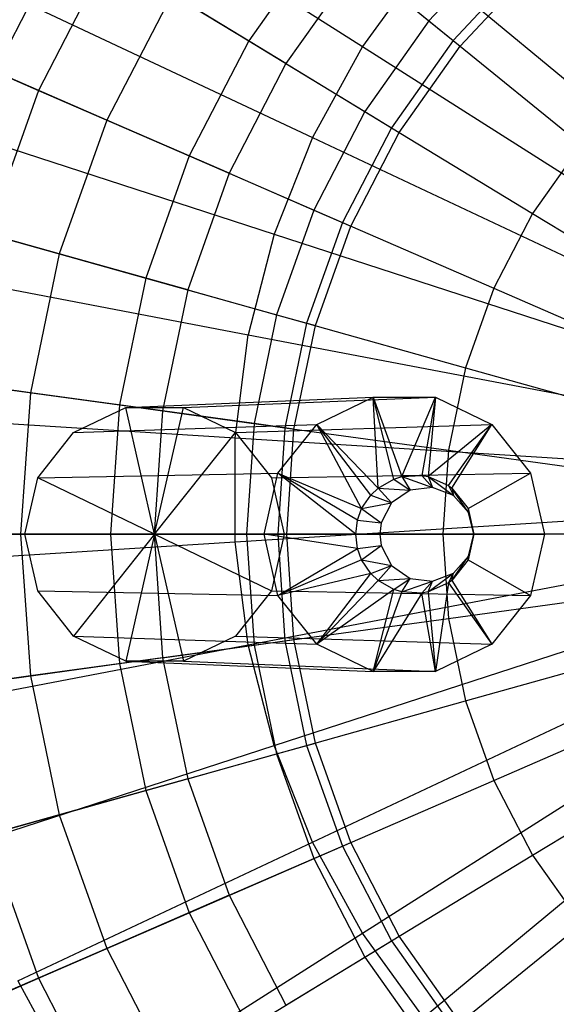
# Model space of a CAD drawing. Extents: x -12.2 to 12.8, y 0.1 to 12.5.
# Tile 51 of 66: x 4.3 to 4.8, y 5 to 6. Entities that reach past the tile are written whole.
import ezdxf

# ---------------------------------------------------------------- set-up
doc = ezdxf.new("R2010")
doc.units = 0
doc.header["$LTSCALE"] = 2.54
doc.layers.get('0').update_dxf_attribs({"color": 13, "linetype": 'CONTINUOUS'})

# ---------------------------------------------------------------- blocks, each defined once
blk = doc.blocks.new('GRUPUJ_1')
at = {"color": 0}
for p, q in [((16.5508, 6.0841, 17.8762), (16.833, 5.905, 17.9793)), ((16.5508, 6.0841, 17.8762), (16.833, 5.905, 17.9793)), ((16.5306, 6.0237, 7.9193), (16.4557, 5.8792, 7.9193)), ((16.5306, 6.0237, 7.9193), (16.4557, 5.8792, 7.9193)), ((16.793, 6.0194, 13.5337), (16.7163, 5.9107, 13.5337)), ((16.793, 6.0194, 13.5337), (16.7163, 5.9107, 13.5337)), ((16.793, 6.0194, 13.5337), (16.9261, 5.9111, 13.8436)), ((16.793, 6.0194, 13.5337), (16.9261, 5.9111, 13.8436)), ((16.9791, 6.0146, 7.4996), (16.9013, 5.9313, 7.4996)), ((16.9791, 6.0146, 7.4996), (16.9013, 5.9313, 7.4996)), ((16.5722, 5.9983, 13.18), (16.5004, 5.8598, 13.18)), ((16.5722, 5.9983, 13.18), (16.5004, 5.8598, 13.18)), ((16.5722, 5.9983, 13.18), (16.7163, 5.9107, 13.5337)), ((16.5722, 5.9983, 13.18), (16.7163, 5.9107, 13.5337)), ((16.8277, 5.9911, 7.6182), (16.7545, 5.8875, 7.6182)), ((16.8277, 5.9911, 7.6182), (16.7545, 5.8875, 7.6182)), ((16.8277, 5.9911, 7.6182), (16.9013, 5.9313, 7.4996)), ((16.8277, 5.9911, 7.6182), (16.9013, 5.9313, 7.4996)), ((16.8957, 5.9913, 17.9793), (16.833, 5.905, 17.9793)), ((16.8957, 5.9913, 17.9793), (16.833, 5.905, 17.9793)), ((16.8957, 5.9913, 17.9793), (17.1595, 5.7731, 18.0533)), ((16.8957, 5.9913, 17.9793), (17.1595, 5.7731, 18.0533)), ((17.0009, 5.9912, 13.8436), (16.9261, 5.9111, 13.8436)), ((17.0009, 5.9912, 13.8436), (16.9261, 5.9111, 13.8436)), ((16.9333, 5.9053, 7.5277), (17.0073, 5.9844, 7.5277)), ((16.4792, 5.9539, 17.8762), (16.7816, 5.8116, 17.9793)), ((16.4792, 5.9539, 17.8762), (16.7816, 5.8116, 17.9793)), ((16.6375, 5.9586, 7.7682), (16.5705, 5.8294, 7.7682)), ((16.6375, 5.9586, 7.7682), (16.5705, 5.8294, 7.7682)), ((16.7545, 5.8875, 7.6182), (16.6375, 5.9586, 7.7682)), ((16.7545, 5.8875, 7.6182), (16.6375, 5.9586, 7.7682)), ((16.9013, 5.9313, 7.4996), (16.8355, 5.8382, 7.4996)), ((16.9013, 5.9313, 7.4996), (16.8355, 5.8382, 7.4996)), ((16.9013, 5.9313, 7.4996), (16.9333, 5.9053, 7.5277)), ((16.9013, 5.9313, 7.4996), (16.9333, 5.9053, 7.5277)), ((16.3581, 5.9216, 12.8013), (16.5004, 5.8598, 13.18)), ((16.3581, 5.9216, 12.8013), (16.5004, 5.8598, 13.18)), ((16.7163, 5.9107, 13.5337), (16.6551, 5.7926, 13.5337)), ((16.7163, 5.9107, 13.5337), (16.6551, 5.7926, 13.5337)), ((16.7163, 5.9107, 13.5337), (16.8629, 5.8216, 13.8436)), ((16.7163, 5.9107, 13.5337), (16.8629, 5.8216, 13.8436)), ((16.9261, 5.9111, 13.8436), (16.8629, 5.8216, 13.8436)), ((16.9261, 5.9111, 13.8436), (16.8629, 5.8216, 13.8436)), ((16.9261, 5.9111, 13.8436), (17.0575, 5.8042, 14.1049)), ((16.9261, 5.9111, 13.8436), (17.0575, 5.8042, 14.1049)), ((16.833, 5.905, 17.9793), (16.7816, 5.8116, 17.9793)), ((16.833, 5.905, 17.9793), (16.7816, 5.8116, 17.9793)), ((16.833, 5.905, 17.9793), (17.122, 5.7216, 18.0533)), ((16.833, 5.905, 17.9793), (17.122, 5.7216, 18.0533)), ((16.8708, 5.8168, 7.5277), (16.9333, 5.9053, 7.5277)), ((16.7545, 5.8875, 7.6182), (16.6962, 5.7748, 7.6182)), ((16.7545, 5.8875, 7.6182), (16.6962, 5.7748, 7.6182)), ((16.7545, 5.8875, 7.6182), (16.8355, 5.8382, 7.4996)), ((16.7545, 5.8875, 7.6182), (16.8355, 5.8382, 7.4996)), ((16.5705, 5.8294, 7.7682), (16.4557, 5.8792, 7.9193)), ((16.5705, 5.8294, 7.7682), (16.4557, 5.8792, 7.9193)), ((16.5004, 5.8598, 13.18), (16.4482, 5.7128, 13.18)), ((16.5004, 5.8598, 13.18), (16.4482, 5.7128, 13.18)), ((16.5004, 5.8598, 13.18), (16.6551, 5.7926, 13.5337)), ((16.5004, 5.8598, 13.18), (16.6551, 5.7926, 13.5337)), ((16.8355, 5.8382, 7.4996), (16.7831, 5.737, 7.4996)), ((16.8355, 5.8382, 7.4996), (16.7831, 5.737, 7.4996)), ((16.8355, 5.8382, 7.4996), (16.8708, 5.8168, 7.5277)), ((16.8355, 5.8382, 7.4996), (16.8708, 5.8168, 7.5277)), ((16.5705, 5.8294, 7.7682), (16.5218, 5.6922, 7.7682)), ((16.5705, 5.8294, 7.7682), (16.5218, 5.6922, 7.7682)), ((16.6962, 5.7748, 7.6182), (16.5705, 5.8294, 7.7682)), ((16.6962, 5.7748, 7.6182), (16.5705, 5.8294, 7.7682)), ((16.8629, 5.8216, 13.8436), (16.8124, 5.7243, 13.8436)), ((16.8629, 5.8216, 13.8436), (16.8124, 5.7243, 13.8436)), ((16.8629, 5.8216, 13.8436), (17.0076, 5.7336, 14.1049)), ((16.8629, 5.8216, 13.8436), (17.0076, 5.7336, 14.1049)), ((16.4245, 5.8157, 17.8762), (16.7423, 5.7124, 17.9793)), ((16.4245, 5.8157, 17.8762), (16.7423, 5.7124, 17.9793)), ((16.7816, 5.8116, 17.9793), (16.7423, 5.7124, 17.9793)), ((16.7816, 5.8116, 17.9793), (16.7423, 5.7124, 17.9793)), ((16.7816, 5.8116, 17.9793), (17.0914, 5.6658, 18.0533)), ((16.7816, 5.8116, 17.9793), (17.0914, 5.6658, 18.0533)), ((16.821, 5.7206, 7.5277), (16.8708, 5.8168, 7.5277)), ((17.0575, 5.8042, 14.1049), (17.0076, 5.7336, 14.1049)), ((17.0575, 5.8042, 14.1049), (17.0076, 5.7336, 14.1049)), ((16.6551, 5.7926, 13.5337), (16.6106, 5.6673, 13.5337)), ((16.6551, 5.7926, 13.5337), (16.6106, 5.6673, 13.5337)), ((16.6551, 5.7926, 13.5337), (16.8124, 5.7243, 13.8436)), ((16.6551, 5.7926, 13.5337), (16.8124, 5.7243, 13.8436)), ((16.6962, 5.7748, 7.6182), (16.6537, 5.6552, 7.6182)), ((16.6962, 5.7748, 7.6182), (16.6537, 5.6552, 7.6182)), ((16.6962, 5.7748, 7.6182), (16.7831, 5.737, 7.4996)), ((16.6962, 5.7748, 7.6182), (16.7831, 5.737, 7.4996)), ((16.7831, 5.737, 7.4996), (16.7449, 5.6296, 7.4996)), ((16.7831, 5.737, 7.4996), (16.7449, 5.6296, 7.4996)), ((16.7831, 5.737, 7.4996), (16.821, 5.7206, 7.5277)), ((16.7831, 5.737, 7.4996), (16.821, 5.7206, 7.5277)), ((17.0076, 5.7336, 14.1049), (16.9678, 5.6568, 14.1049)), ((17.0076, 5.7336, 14.1049), (16.9678, 5.6568, 14.1049)), ((17.0076, 5.7336, 14.1049), (17.1406, 5.6527, 14.3053)), ((17.0076, 5.7336, 14.1049), (17.1406, 5.6527, 14.3053)), ((16.5218, 5.6922, 7.7682), (16.4013, 5.7259, 7.9193)), ((16.5218, 5.6922, 7.7682), (16.4013, 5.7259, 7.9193)), ((16.8124, 5.7243, 13.8436), (16.7757, 5.621, 13.8436)), ((16.8124, 5.7243, 13.8436), (16.7757, 5.621, 13.8436)), ((16.7847, 5.6185, 7.5277), (16.821, 5.7206, 7.5277)), ((16.8124, 5.7243, 13.8436), (16.9678, 5.6568, 14.1049)), ((16.8124, 5.7243, 13.8436), (16.9678, 5.6568, 14.1049)), ((16.4482, 5.7128, 13.18), (16.6106, 5.6673, 13.5337)), ((16.4482, 5.7128, 13.18), (16.6106, 5.6673, 13.5337)), ((16.7423, 5.7124, 17.9793), (16.7158, 5.6091, 17.9793)), ((16.7423, 5.7124, 17.9793), (16.7158, 5.6091, 17.9793)), ((16.7423, 5.7124, 17.9793), (17.0679, 5.6066, 18.0533)), ((16.7423, 5.7124, 17.9793), (17.0679, 5.6066, 18.0533)), ((16.5218, 5.6922, 7.7682), (16.4922, 5.5496, 7.7682)), ((16.5218, 5.6922, 7.7682), (16.4922, 5.5496, 7.7682)), ((16.6537, 5.6552, 7.6182), (16.5218, 5.6922, 7.7682)), ((16.6537, 5.6552, 7.6182), (16.5218, 5.6922, 7.7682)), ((16.3875, 5.6718, 17.8762), (16.7158, 5.6091, 17.9793)), ((16.3875, 5.6718, 17.8762), (16.7158, 5.6091, 17.9793)), ((16.6106, 5.6673, 13.5337), (16.5835, 5.5371, 13.5337)), ((16.6106, 5.6673, 13.5337), (16.5835, 5.5371, 13.5337)), ((16.6106, 5.6673, 13.5337), (16.7757, 5.621, 13.8436)), ((16.6106, 5.6673, 13.5337), (16.7757, 5.621, 13.8436)), ((16.6537, 5.6552, 7.6182), (16.6278, 5.531, 7.6182)), ((16.6537, 5.6552, 7.6182), (16.6278, 5.531, 7.6182)), ((16.6537, 5.6552, 7.6182), (16.7449, 5.6296, 7.4996)), ((16.6537, 5.6552, 7.6182), (16.7449, 5.6296, 7.4996)), ((16.9678, 5.6568, 14.1049), (16.9389, 5.5753, 14.1049)), ((16.9678, 5.6568, 14.1049), (16.9389, 5.5753, 14.1049)), ((16.9678, 5.6568, 14.1049), (17.1106, 5.5948, 14.3053)), ((16.9678, 5.6568, 14.1049), (17.1106, 5.5948, 14.3053)), ((16.7449, 5.6296, 7.4996), (16.7218, 5.5181, 7.4996)), ((16.7449, 5.6296, 7.4996), (16.7218, 5.5181, 7.4996)), ((16.7449, 5.6296, 7.4996), (16.7847, 5.6185, 7.5277)), ((16.7449, 5.6296, 7.4996), (16.7847, 5.6185, 7.5277)), ((16.7757, 5.621, 13.8436), (16.7534, 5.5137, 13.8436)), ((16.7757, 5.621, 13.8436), (16.7534, 5.5137, 13.8436)), ((16.7627, 5.5124, 7.5277), (16.7847, 5.6185, 7.5277)), ((16.7757, 5.621, 13.8436), (16.9389, 5.5753, 14.1049)), ((16.7757, 5.621, 13.8436), (16.9389, 5.5753, 14.1049)), ((16.7025, 5.5033, 17.9793), (16.7158, 5.6091, 17.9793)), ((16.7025, 5.5033, 17.9793), (16.7158, 5.6091, 17.9793)), ((16.7158, 5.6091, 17.9793), (17.0521, 5.545, 18.0533)), ((16.7158, 5.6091, 17.9793), (17.0521, 5.545, 18.0533)), ((16.9389, 5.5753, 14.1049), (16.9213, 5.4906, 14.1049)), ((16.9389, 5.5753, 14.1049), (16.9213, 5.4906, 14.1049)), ((16.9389, 5.5753, 14.1049), (17.0888, 5.5333, 14.3053)), ((16.9389, 5.5753, 14.1049), (17.0888, 5.5333, 14.3053)), ((16.4922, 5.5496, 7.7682), (16.3682, 5.5667, 7.9193)), ((16.4922, 5.5496, 7.7682), (16.3682, 5.5667, 7.9193)), ((16.4164, 5.56, 13.18), (16.5835, 5.5371, 13.5337)), ((16.4164, 5.56, 13.18), (16.5835, 5.5371, 13.5337)), ((16.4922, 5.5496, 7.7682), (16.4822, 5.4044, 7.7682)), ((16.4922, 5.5496, 7.7682), (16.4822, 5.4044, 7.7682)), ((16.6278, 5.531, 7.6182), (16.4922, 5.5496, 7.7682)), ((16.6278, 5.531, 7.6182), (16.4922, 5.5496, 7.7682)), ((16.5835, 5.5371, 13.5337), (16.5744, 5.4044, 13.5337)), ((16.5835, 5.5371, 13.5337), (16.5744, 5.4044, 13.5337)), ((16.5835, 5.5371, 13.5337), (16.7534, 5.5137, 13.8436)), ((16.5835, 5.5371, 13.5337), (16.7534, 5.5137, 13.8436)), ((16.59, 5.5345, 8.5508), (16.8439, 5.545, 12.0984)), ((16.59, 5.5345, 8.5508), (16.8439, 5.545, 12.0984)), ((16.6493, 5.5345, 8.5465), (16.908, 5.545, 12.0937)), ((16.6493, 5.5345, 8.5465), (16.908, 5.545, 12.0937)), ((16.7862, 5.5172, 12.1025), (16.8439, 5.545, 12.0984)), ((16.7862, 5.5172, 12.1025), (16.8439, 5.545, 12.0984)), ((16.8439, 5.545, 12.0984), (16.908, 5.545, 12.0937)), ((16.8439, 5.545, 12.0984), (16.908, 5.545, 12.0937)), ((16.8439, 5.545, 12.0984), (16.8733, 5.4636, 12.247)), ((16.849, 5.4518, 12.2488), (16.8439, 5.545, 12.0984)), ((16.849, 5.4518, 12.2488), (16.8439, 5.545, 12.0984)), ((16.8653, 5.4611, 12.2476), (16.8439, 5.545, 12.0984)), ((16.8653, 5.4611, 12.2476), (16.8439, 5.545, 12.0984)), ((16.8439, 5.545, 12.0984), (16.8733, 5.4636, 12.247)), ((16.8733, 5.4636, 12.247), (16.908, 5.545, 12.0937)), ((16.8733, 5.4636, 12.247), (16.908, 5.545, 12.0937)), ((16.908, 5.545, 12.0937), (16.8941, 5.4646, 12.2455)), ((16.908, 5.545, 12.0937), (16.8941, 5.4646, 12.2455)), ((16.908, 5.545, 12.0937), (16.9003, 5.4636, 12.2451)), ((16.908, 5.545, 12.0937), (16.9003, 5.4636, 12.2451)), ((16.908, 5.545, 12.0937), (16.9657, 5.5172, 12.0896)), ((16.908, 5.545, 12.0937), (16.9657, 5.5172, 12.0896)), ((16.5366, 5.5087, 8.5546), (16.59, 5.5345, 8.5508)), ((16.5366, 5.5087, 8.5546), (16.59, 5.5345, 8.5508)), ((16.6196, 5.4044, 8.5483), (16.59, 5.5345, 8.5508)), ((16.59, 5.5345, 8.5508), (16.6493, 5.5345, 8.5465)), ((16.59, 5.5345, 8.5508), (16.6493, 5.5345, 8.5465)), ((16.6196, 5.4044, 8.5483), (16.59, 5.5345, 8.5508)), ((16.6278, 5.531, 7.6182), (16.6192, 5.4044, 7.6182)), ((16.6278, 5.531, 7.6182), (16.6192, 5.4044, 7.6182)), ((16.6196, 5.4044, 8.5483), (16.6493, 5.5345, 8.5465)), ((16.6196, 5.4044, 8.5483), (16.6493, 5.5345, 8.5465)), ((16.7218, 5.5181, 7.4996), (16.6278, 5.531, 7.6182)), ((16.7218, 5.5181, 7.4996), (16.6278, 5.531, 7.6182)), ((16.6493, 5.5345, 8.5465), (16.7027, 5.5087, 8.5426)), ((16.6493, 5.5345, 8.5465), (16.7027, 5.5087, 8.5426)), ((16.3689, 5.5243, 17.8762), (16.7025, 5.5033, 17.9793)), ((16.3689, 5.5243, 17.8762), (16.7025, 5.5033, 17.9793)), ((16.5366, 5.5087, 8.5546), (16.7862, 5.5172, 12.1025)), ((16.5366, 5.5087, 8.5546), (16.7862, 5.5172, 12.1025)), ((16.7027, 5.5087, 8.5426), (16.9657, 5.5172, 12.0896)), ((16.7027, 5.5087, 8.5426), (16.9657, 5.5172, 12.0896)), ((16.7218, 5.5181, 7.4996), (16.714, 5.4044, 7.4996)), ((16.7218, 5.5181, 7.4996), (16.714, 5.4044, 7.4996)), ((16.7627, 5.5124, 7.5277), (16.7218, 5.5181, 7.4996)), ((16.7627, 5.5124, 7.5277), (16.7218, 5.5181, 7.4996)), ((16.7463, 5.467, 12.1054), (16.7862, 5.5172, 12.1025)), ((16.7463, 5.467, 12.1054), (16.7862, 5.5172, 12.1025)), ((16.8322, 5.4307, 12.25), (16.7862, 5.5172, 12.1025)), ((16.8415, 5.4446, 12.2493), (16.7862, 5.5172, 12.1025)), ((16.8322, 5.4307, 12.25), (16.7862, 5.5172, 12.1025)), ((16.8415, 5.4446, 12.2493), (16.7862, 5.5172, 12.1025)), ((16.849, 5.4518, 12.2488), (16.7862, 5.5172, 12.1025)), ((16.849, 5.4518, 12.2488), (16.7862, 5.5172, 12.1025)), ((16.9657, 5.5172, 12.0896), (16.9003, 5.4636, 12.2451)), ((16.9657, 5.5172, 12.0896), (16.9003, 5.4636, 12.2451)), ((16.9212, 5.4543, 12.2435), (16.9657, 5.5172, 12.0896)), ((16.9212, 5.4543, 12.2435), (16.9657, 5.5172, 12.0896)), ((16.9246, 5.4518, 12.2433), (16.9657, 5.5172, 12.0896)), ((16.9246, 5.4518, 12.2433), (16.9657, 5.5172, 12.0896)), ((16.9657, 5.5172, 12.0896), (17.0056, 5.467, 12.0867)), ((16.9657, 5.5172, 12.0896), (17.0056, 5.467, 12.0867)), ((16.4997, 5.4623, 8.5573), (16.5366, 5.5087, 8.5546)), ((16.4997, 5.4623, 8.5573), (16.5366, 5.5087, 8.5546)), ((16.6196, 5.4044, 8.5483), (16.7027, 5.5087, 8.5426)), ((16.6196, 5.4044, 8.5483), (16.7027, 5.5087, 8.5426)), ((16.7027, 5.5087, 8.5426), (16.7396, 5.4623, 8.54)), ((16.7027, 5.5087, 8.5426), (16.7396, 5.4623, 8.54)), ((16.7534, 5.5137, 13.8436), (16.746, 5.4044, 13.8436)), ((16.7534, 5.5137, 13.8436), (16.746, 5.4044, 13.8436)), ((16.7534, 5.5137, 13.8436), (16.9213, 5.4906, 14.1049)), ((16.7534, 5.5137, 13.8436), (16.9213, 5.4906, 14.1049)), ((16.7553, 5.4044, 7.5277), (16.7627, 5.5124, 7.5277)), ((16.7025, 5.3967, 17.9793), (16.7025, 5.5033, 17.9793)), ((16.7025, 5.3967, 17.9793), (16.7025, 5.5033, 17.9793)), ((16.7025, 5.5033, 17.9793), (17.0441, 5.4818, 18.0533)), ((16.7025, 5.5033, 17.9793), (17.0441, 5.4818, 18.0533)), ((16.9213, 5.4906, 14.1049), (16.9154, 5.4044, 14.1049)), ((16.9213, 5.4906, 14.1049), (16.9154, 5.4044, 14.1049)), ((16.9213, 5.4906, 14.1049), (17.0755, 5.4694, 14.3053)), ((16.9213, 5.4906, 14.1049), (17.0755, 5.4694, 14.3053)), ((16.4997, 5.4623, 8.5573), (16.7463, 5.467, 12.1054)), ((16.4997, 5.4623, 8.5573), (16.7463, 5.467, 12.1054)), ((16.732, 5.4044, 12.1064), (16.7463, 5.467, 12.1054)), ((16.732, 5.4044, 12.1064), (16.7463, 5.467, 12.1054)), ((16.7396, 5.4623, 8.54), (17.0056, 5.467, 12.0867)), ((16.7396, 5.4623, 8.54), (17.0056, 5.467, 12.0867)), ((16.7463, 5.467, 12.1054), (16.8322, 5.4307, 12.25)), ((16.8262, 5.4044, 12.2504), (16.7463, 5.467, 12.1054)), ((16.8262, 5.4044, 12.2504), (16.7463, 5.467, 12.1054)), ((16.828, 5.4189, 12.2503), (16.7463, 5.467, 12.1054)), ((16.828, 5.4189, 12.2503), (16.7463, 5.467, 12.1054)), ((16.7463, 5.467, 12.1054), (16.8322, 5.4307, 12.25)), ((16.9414, 5.4307, 12.2421), (17.0056, 5.467, 12.0867)), ((16.9414, 5.4307, 12.2421), (17.0056, 5.467, 12.0867)), ((17.0056, 5.467, 12.0867), (17.0199, 5.4044, 12.0856)), ((17.0056, 5.467, 12.0867), (17.0199, 5.4044, 12.0856)), ((16.4865, 5.4044, 8.5583), (16.4997, 5.4623, 8.5573)), ((16.4865, 5.4044, 8.5583), (16.4997, 5.4623, 8.5573)), ((16.6196, 5.4044, 8.5483), (16.4997, 5.4623, 8.5573)), ((16.6196, 5.4044, 8.5483), (16.4997, 5.4623, 8.5573)), ((16.7396, 5.4623, 8.54), (16.7528, 5.4044, 8.539)), ((16.7396, 5.4623, 8.54), (16.7528, 5.4044, 8.539)), ((16.849, 5.4518, 12.2488), (16.8653, 5.4611, 12.2476)), ((16.849, 5.4518, 12.2488), (16.8653, 5.4611, 12.2476)), ((16.8653, 5.4611, 12.2476), (16.8733, 5.4636, 12.247)), ((16.8653, 5.4611, 12.2476), (16.8733, 5.4636, 12.247)), ((16.8653, 5.4611, 12.2476), (16.8819, 5.4497, 12.4166)), ((16.8653, 5.4611, 12.2476), (16.8819, 5.4497, 12.4166)), ((16.8733, 5.4636, 12.247), (16.8941, 5.4646, 12.2455)), ((16.8733, 5.4636, 12.247), (16.8941, 5.4646, 12.2455)), ((16.8733, 5.4636, 12.247), (16.9049, 5.4525, 12.415)), ((16.8733, 5.4636, 12.247), (16.8819, 5.4497, 12.4166)), ((16.8733, 5.4636, 12.247), (16.8819, 5.4497, 12.4166)), ((16.8733, 5.4636, 12.247), (16.9049, 5.4525, 12.415)), ((16.8941, 5.4646, 12.2455), (16.9003, 5.4636, 12.2451)), ((16.8941, 5.4646, 12.2455), (16.9003, 5.4636, 12.2451)), ((16.8941, 5.4646, 12.2455), (16.9049, 5.4525, 12.415)), ((16.8941, 5.4646, 12.2455), (16.9049, 5.4525, 12.415)), ((16.9003, 5.4636, 12.2451), (16.9212, 5.4543, 12.2435)), ((16.9003, 5.4636, 12.2451), (16.9265, 5.4442, 12.4134)), ((16.9003, 5.4636, 12.2451), (16.9049, 5.4525, 12.415)), ((16.9003, 5.4636, 12.2451), (16.9049, 5.4525, 12.415)), ((16.9003, 5.4636, 12.2451), (16.9212, 5.4543, 12.2435)), ((16.9003, 5.4636, 12.2451), (16.9265, 5.4442, 12.4134)), ((16.8415, 5.4446, 12.2493), (16.849, 5.4518, 12.2488)), ((16.8415, 5.4446, 12.2493), (16.849, 5.4518, 12.2488)), ((16.849, 5.4518, 12.2488), (16.8819, 5.4497, 12.4166)), ((16.849, 5.4518, 12.2488), (16.8629, 5.4365, 12.418)), ((16.849, 5.4518, 12.2488), (16.8819, 5.4497, 12.4166)), ((16.849, 5.4518, 12.2488), (16.8629, 5.4365, 12.418)), ((16.8819, 5.4497, 12.4166), (16.8629, 5.4365, 12.418)), ((16.8819, 5.4497, 12.4166), (16.8629, 5.4365, 12.418)), ((16.9049, 5.4525, 12.415), (16.8819, 5.4497, 12.4166)), ((16.9049, 5.4525, 12.415), (16.8819, 5.4497, 12.4166)), ((16.9265, 5.4442, 12.4134), (16.9049, 5.4525, 12.415)), ((16.9265, 5.4442, 12.4134), (16.9049, 5.4525, 12.415)), ((16.9212, 5.4543, 12.2435), (16.9246, 5.4518, 12.2433)), ((16.9212, 5.4543, 12.2435), (16.9265, 5.4442, 12.4134)), ((16.9212, 5.4543, 12.2435), (16.9265, 5.4442, 12.4134)), ((16.9212, 5.4543, 12.2435), (16.9246, 5.4518, 12.2433)), ((16.9246, 5.4518, 12.2433), (16.9414, 5.4307, 12.2421)), ((16.9418, 5.4269, 12.4123), (16.9246, 5.4518, 12.2433)), ((16.9246, 5.4518, 12.2433), (16.9265, 5.4442, 12.4134)), ((16.9246, 5.4518, 12.2433), (16.9414, 5.4307, 12.2421)), ((16.9246, 5.4518, 12.2433), (16.9265, 5.4442, 12.4134)), ((16.9418, 5.4269, 12.4123), (16.9246, 5.4518, 12.2433)), ((16.8322, 5.4307, 12.25), (16.8415, 5.4446, 12.2493)), ((16.8322, 5.4307, 12.25), (16.8415, 5.4446, 12.2493)), ((16.8322, 5.4307, 12.25), (16.8629, 5.4365, 12.418)), ((16.8322, 5.4307, 12.25), (16.8629, 5.4365, 12.418)), ((16.8415, 5.4446, 12.2493), (16.8629, 5.4365, 12.418)), ((16.8415, 5.4446, 12.2493), (16.8629, 5.4365, 12.418)), ((16.8629, 5.4365, 12.418), (16.8521, 5.416, 12.4188)), ((16.8629, 5.4365, 12.418), (16.8521, 5.416, 12.4188)), ((16.9418, 5.4269, 12.4123), (16.9265, 5.4442, 12.4134)), ((16.9418, 5.4269, 12.4123), (16.9265, 5.4442, 12.4134)), ((16.828, 5.4189, 12.2503), (16.8322, 5.4307, 12.25)), ((16.828, 5.4189, 12.2503), (16.8322, 5.4307, 12.25)), ((16.8322, 5.4307, 12.25), (16.8521, 5.416, 12.4188)), ((16.8322, 5.4307, 12.25), (16.8521, 5.416, 12.4188)), ((16.9414, 5.4307, 12.2421), (16.9418, 5.4269, 12.4123)), ((16.9414, 5.4307, 12.2421), (16.9474, 5.4044, 12.2417)), ((16.9414, 5.4307, 12.2421), (16.9418, 5.4269, 12.4123)), ((16.9414, 5.4307, 12.2421), (16.9474, 5.4044, 12.2417)), ((16.9474, 5.4044, 12.4119), (16.9418, 5.4269, 12.4123)), ((16.9474, 5.4044, 12.2417), (16.9418, 5.4269, 12.4123)), ((16.9474, 5.4044, 12.2417), (16.9418, 5.4269, 12.4123)), ((16.9474, 5.4044, 12.4119), (16.9418, 5.4269, 12.4123)), ((16.7025, 5.3967, 17.9793), (17.0441, 5.4182, 18.0533)), ((16.7025, 5.3967, 17.9793), (17.0441, 5.4182, 18.0533)), ((16.8262, 5.4044, 12.2504), (16.828, 5.4189, 12.2503)), ((16.8262, 5.4044, 12.2504), (16.828, 5.4189, 12.2503)), ((16.828, 5.4189, 12.2503), (16.8521, 5.416, 12.4188)), ((16.828, 5.4189, 12.2503), (16.8521, 5.416, 12.4188)), ((16.8521, 5.416, 12.4188), (16.8507, 5.4044, 12.4189)), ((16.8521, 5.416, 12.4188), (16.8507, 5.4044, 12.4189)), ((16.357, 5.4044, 7.9193), (16.4822, 5.4044, 7.7682)), ((16.357, 5.4044, 7.9193), (16.4822, 5.4044, 7.7682)), ((16.3689, 5.3757, 17.8762), (16.7025, 5.3967, 17.9793)), ((16.3689, 5.3757, 17.8762), (16.7025, 5.3967, 17.9793)), ((16.5744, 5.4044, 13.5337), (16.4058, 5.4044, 13.18)), ((16.5744, 5.4044, 13.5337), (16.4058, 5.4044, 13.18)), ((16.4822, 5.4044, 7.7682), (16.6192, 5.4044, 7.6182)), ((16.4822, 5.4044, 7.7682), (16.4922, 5.2591, 7.7682)), ((16.4822, 5.4044, 7.7682), (16.4922, 5.2591, 7.7682)), ((16.4822, 5.4044, 7.7682), (16.6192, 5.4044, 7.6182)), ((16.6196, 5.4044, 8.5483), (16.4865, 5.4044, 8.5583)), ((16.4865, 5.4044, 8.5583), (16.732, 5.4044, 12.1064)), ((16.4997, 5.3464, 8.5573), (16.4865, 5.4044, 8.5583)), ((16.6196, 5.4044, 8.5483), (16.4865, 5.4044, 8.5583)), ((16.4865, 5.4044, 8.5583), (16.732, 5.4044, 12.1064)), ((16.4997, 5.3464, 8.5573), (16.4865, 5.4044, 8.5583)), ((16.6196, 5.4044, 8.5483), (16.5366, 5.3, 8.5546)), ((16.6196, 5.4044, 8.5483), (16.5366, 5.3, 8.5546)), ((16.746, 5.4044, 13.8436), (16.5744, 5.4044, 13.5337)), ((16.5744, 5.4044, 13.5337), (16.5835, 5.2717, 13.5337)), ((16.746, 5.4044, 13.8436), (16.5744, 5.4044, 13.5337)), ((16.5744, 5.4044, 13.5337), (16.5835, 5.2717, 13.5337)), ((16.6196, 5.4044, 8.5483), (16.59, 5.2742, 8.5508)), ((16.6196, 5.4044, 8.5483), (16.59, 5.2742, 8.5508)), ((16.6192, 5.4044, 7.6182), (16.6278, 5.2777, 7.6182)), ((16.6192, 5.4044, 7.6182), (16.714, 5.4044, 7.4996)), ((16.6192, 5.4044, 7.6182), (16.6278, 5.2777, 7.6182)), ((16.6192, 5.4044, 7.6182), (16.714, 5.4044, 7.4996)), ((16.6196, 5.4044, 8.5483), (16.6493, 5.2742, 8.5465)), ((16.6196, 5.4044, 8.5483), (16.7396, 5.3464, 8.54)), ((16.6196, 5.4044, 8.5483), (16.7396, 5.3464, 8.54)), ((16.6196, 5.4044, 8.5483), (16.7528, 5.4044, 8.539)), ((16.6196, 5.4044, 8.5483), (16.6493, 5.2742, 8.5465)), ((16.6196, 5.4044, 8.5483), (16.7528, 5.4044, 8.539)), ((16.7158, 5.2909, 17.9793), (16.7025, 5.3967, 17.9793)), ((16.7158, 5.2909, 17.9793), (16.7025, 5.3967, 17.9793)), ((16.714, 5.4044, 7.4996), (16.7218, 5.2907, 7.4996)), ((16.714, 5.4044, 7.4996), (16.7218, 5.2907, 7.4996)), ((16.714, 5.4044, 7.4996), (16.7553, 5.4044, 7.5277)), ((16.714, 5.4044, 7.4996), (16.7553, 5.4044, 7.5277)), ((16.7463, 5.3417, 12.1054), (16.732, 5.4044, 12.1064)), ((16.828, 5.3898, 12.2503), (16.732, 5.4044, 12.1064)), ((16.7463, 5.3417, 12.1054), (16.732, 5.4044, 12.1064)), ((16.828, 5.3898, 12.2503), (16.732, 5.4044, 12.1064)), ((16.8262, 5.4044, 12.2504), (16.732, 5.4044, 12.1064)), ((16.8262, 5.4044, 12.2504), (16.732, 5.4044, 12.1064)), ((16.7528, 5.4044, 8.539), (16.7396, 5.3464, 8.54)), ((16.7528, 5.4044, 8.539), (16.7396, 5.3464, 8.54)), ((16.9154, 5.4044, 14.1049), (16.746, 5.4044, 13.8436)), ((16.746, 5.4044, 13.8436), (16.7534, 5.295, 13.8436)), ((16.746, 5.4044, 13.8436), (16.7534, 5.295, 13.8436)), ((16.9154, 5.4044, 14.1049), (16.746, 5.4044, 13.8436)), ((16.7528, 5.4044, 8.539), (17.0199, 5.4044, 12.0856)), ((16.7528, 5.4044, 8.539), (17.0199, 5.4044, 12.0856)), ((16.7627, 5.2963, 7.5277), (16.7553, 5.4044, 7.5277)), ((16.828, 5.3898, 12.2503), (16.8262, 5.4044, 12.2504)), ((16.8262, 5.4044, 12.2504), (16.8507, 5.4044, 12.4189)), ((16.828, 5.3898, 12.2503), (16.8262, 5.4044, 12.2504)), ((16.8262, 5.4044, 12.2504), (16.8507, 5.4044, 12.4189)), ((16.8507, 5.4044, 12.4189), (16.8521, 5.3928, 12.4188)), ((16.8507, 5.4044, 12.4189), (16.8521, 5.3928, 12.4188)), ((17.0711, 5.4044, 14.3053), (16.9154, 5.4044, 14.1049)), ((16.9154, 5.4044, 14.1049), (16.9213, 5.3181, 14.1049)), ((16.9154, 5.4044, 14.1049), (16.9213, 5.3181, 14.1049)), ((17.0711, 5.4044, 14.3053), (16.9154, 5.4044, 14.1049)), ((16.9414, 5.378, 12.2421), (16.9474, 5.4044, 12.4119)), ((16.9414, 5.378, 12.2421), (16.9474, 5.4044, 12.4119)), ((16.9474, 5.4044, 12.2417), (16.9414, 5.378, 12.2421)), ((16.9474, 5.4044, 12.2417), (16.9414, 5.378, 12.2421)), ((16.9418, 5.3818, 12.4123), (16.9474, 5.4044, 12.4119)), ((16.9418, 5.3818, 12.4123), (16.9474, 5.4044, 12.4119)), ((16.9474, 5.4044, 12.2417), (16.9474, 5.4044, 12.4119)), ((16.9474, 5.4044, 12.2417), (17.0199, 5.4044, 12.0856)), ((16.9474, 5.4044, 12.2417), (17.0199, 5.4044, 12.0856)), ((16.9474, 5.4044, 12.2417), (16.9474, 5.4044, 12.4119)), ((17.0199, 5.4044, 12.0856), (17.0056, 5.3417, 12.0867)), ((17.0199, 5.4044, 12.0856), (17.0056, 5.3417, 12.0867)), ((16.7463, 5.3417, 12.1054), (16.828, 5.3898, 12.2503)), ((16.7463, 5.3417, 12.1054), (16.828, 5.3898, 12.2503)), ((16.828, 5.3898, 12.2503), (16.8521, 5.3928, 12.4188)), ((16.828, 5.3898, 12.2503), (16.8521, 5.3928, 12.4188)), ((16.8322, 5.378, 12.25), (16.828, 5.3898, 12.2503)), ((16.8322, 5.378, 12.25), (16.828, 5.3898, 12.2503)), ((16.8322, 5.378, 12.25), (16.8521, 5.3928, 12.4188)), ((16.8322, 5.378, 12.25), (16.8521, 5.3928, 12.4188)), ((16.8521, 5.3928, 12.4188), (16.8629, 5.3722, 12.418)), ((16.8521, 5.3928, 12.4188), (16.8629, 5.3722, 12.418)), ((16.8322, 5.378, 12.25), (16.7463, 5.3417, 12.1054)), ((16.8322, 5.378, 12.25), (16.7463, 5.3417, 12.1054)), ((16.8415, 5.3641, 12.2493), (16.8322, 5.378, 12.25)), ((16.8322, 5.378, 12.25), (16.8629, 5.3722, 12.418)), ((16.8415, 5.3641, 12.2493), (16.8322, 5.378, 12.25)), ((16.8322, 5.378, 12.25), (16.8629, 5.3722, 12.418)), ((16.9246, 5.3569, 12.2433), (16.9418, 5.3818, 12.4123)), ((16.9246, 5.3569, 12.2433), (16.9418, 5.3818, 12.4123)), ((16.9414, 5.378, 12.2421), (16.9246, 5.3569, 12.2433)), ((16.9414, 5.378, 12.2421), (16.9246, 5.3569, 12.2433)), ((16.9265, 5.3645, 12.4134), (16.9418, 5.3818, 12.4123)), ((16.9265, 5.3645, 12.4134), (16.9418, 5.3818, 12.4123)), ((16.9414, 5.378, 12.2421), (16.9418, 5.3818, 12.4123)), ((16.9414, 5.378, 12.2421), (16.9418, 5.3818, 12.4123)), ((16.9414, 5.378, 12.2421), (17.0056, 5.3417, 12.0867)), ((16.9414, 5.378, 12.2421), (17.0056, 5.3417, 12.0867)), ((16.8415, 5.3641, 12.2493), (16.8629, 5.3722, 12.418)), ((16.8415, 5.3641, 12.2493), (16.8629, 5.3722, 12.418)), ((16.849, 5.3569, 12.2488), (16.8629, 5.3722, 12.418)), ((16.849, 5.3569, 12.2488), (16.8629, 5.3722, 12.418)), ((16.8629, 5.3722, 12.418), (16.8819, 5.359, 12.4166)), ((16.8629, 5.3722, 12.418), (16.8819, 5.359, 12.4166)), ((16.7158, 5.2909, 17.9793), (17.0521, 5.355, 18.0533)), ((16.7158, 5.2909, 17.9793), (17.0521, 5.355, 18.0533)), ((16.8415, 5.3641, 12.2493), (16.7463, 5.3417, 12.1054)), ((16.8415, 5.3641, 12.2493), (16.7463, 5.3417, 12.1054)), ((16.7862, 5.2915, 12.1025), (16.8415, 5.3641, 12.2493)), ((16.7862, 5.2915, 12.1025), (16.8415, 5.3641, 12.2493)), ((16.849, 5.3569, 12.2488), (16.7862, 5.2915, 12.1025)), ((16.849, 5.3569, 12.2488), (16.7862, 5.2915, 12.1025)), ((16.849, 5.3569, 12.2488), (16.8415, 5.3641, 12.2493)), ((16.849, 5.3569, 12.2488), (16.8415, 5.3641, 12.2493)), ((16.849, 5.3569, 12.2488), (16.8819, 5.359, 12.4166)), ((16.849, 5.3569, 12.2488), (16.8819, 5.359, 12.4166)), ((16.8653, 5.3476, 12.2476), (16.849, 5.3569, 12.2488)), ((16.8653, 5.3476, 12.2476), (16.849, 5.3569, 12.2488)), ((16.8653, 5.3476, 12.2476), (16.8819, 5.359, 12.4166)), ((16.8653, 5.3476, 12.2476), (16.8819, 5.359, 12.4166)), ((16.8733, 5.3452, 12.247), (16.8819, 5.359, 12.4166)), ((16.8733, 5.3452, 12.247), (16.8819, 5.359, 12.4166)), ((16.8733, 5.3452, 12.247), (16.9049, 5.3563, 12.415)), ((16.8733, 5.3452, 12.247), (16.9049, 5.3563, 12.415)), ((16.8819, 5.359, 12.4166), (16.9049, 5.3563, 12.415)), ((16.8819, 5.359, 12.4166), (16.9049, 5.3563, 12.415)), ((16.8941, 5.3441, 12.2455), (16.9049, 5.3563, 12.415)), ((16.8941, 5.3441, 12.2455), (16.9049, 5.3563, 12.415)), ((16.9003, 5.3452, 12.2451), (16.9265, 5.3645, 12.4134)), ((16.9003, 5.3452, 12.2451), (16.9265, 5.3645, 12.4134)), ((16.9003, 5.3452, 12.2451), (16.9049, 5.3563, 12.415)), ((16.9003, 5.3452, 12.2451), (16.9049, 5.3563, 12.415)), ((16.9049, 5.3563, 12.415), (16.9265, 5.3645, 12.4134)), ((16.9049, 5.3563, 12.415), (16.9265, 5.3645, 12.4134)), ((16.9212, 5.3544, 12.2435), (16.9265, 5.3645, 12.4134)), ((16.9212, 5.3544, 12.2435), (16.9265, 5.3645, 12.4134)), ((16.9246, 5.3569, 12.2433), (16.9212, 5.3544, 12.2435)), ((16.9246, 5.3569, 12.2433), (16.9212, 5.3544, 12.2435)), ((16.9246, 5.3569, 12.2433), (16.9265, 5.3645, 12.4134)), ((16.9246, 5.3569, 12.2433), (16.9265, 5.3645, 12.4134)), ((16.9246, 5.3569, 12.2433), (16.9657, 5.2915, 12.0896)), ((16.9246, 5.3569, 12.2433), (16.9657, 5.2915, 12.0896)), ((16.5366, 5.3, 8.5546), (16.4997, 5.3464, 8.5573)), ((16.4997, 5.3464, 8.5573), (16.7463, 5.3417, 12.1054)), ((16.5366, 5.3, 8.5546), (16.4997, 5.3464, 8.5573)), ((16.4997, 5.3464, 8.5573), (16.7463, 5.3417, 12.1054)), ((16.7396, 5.3464, 8.54), (16.7027, 5.3, 8.5426)), ((16.7396, 5.3464, 8.54), (16.7027, 5.3, 8.5426)), ((16.7396, 5.3464, 8.54), (17.0056, 5.3417, 12.0867)), ((16.7396, 5.3464, 8.54), (17.0056, 5.3417, 12.0867)), ((16.8653, 5.3476, 12.2476), (16.7862, 5.2915, 12.1025)), ((16.8653, 5.3476, 12.2476), (16.7862, 5.2915, 12.1025)), ((16.8439, 5.2637, 12.0984), (16.8653, 5.3476, 12.2476)), ((16.8439, 5.2637, 12.0984), (16.8653, 5.3476, 12.2476)), ((16.8733, 5.3452, 12.247), (16.8439, 5.2637, 12.0984)), ((16.8733, 5.3452, 12.247), (16.8439, 5.2637, 12.0984)), ((16.8733, 5.3452, 12.247), (16.8653, 5.3476, 12.2476)), ((16.8733, 5.3452, 12.247), (16.8653, 5.3476, 12.2476)), ((16.8941, 5.3441, 12.2455), (16.8733, 5.3452, 12.247)), ((16.8941, 5.3441, 12.2455), (16.8733, 5.3452, 12.247)), ((16.9003, 5.3452, 12.2451), (16.8941, 5.3441, 12.2455)), ((16.9003, 5.3452, 12.2451), (16.8941, 5.3441, 12.2455)), ((16.9212, 5.3544, 12.2435), (16.9003, 5.3452, 12.2451)), ((16.9212, 5.3544, 12.2435), (16.9003, 5.3452, 12.2451)), ((16.9003, 5.3452, 12.2451), (16.908, 5.2637, 12.0937)), ((16.9003, 5.3452, 12.2451), (16.908, 5.2637, 12.0937)), ((16.9212, 5.3544, 12.2435), (16.908, 5.2637, 12.0937)), ((16.9212, 5.3544, 12.2435), (16.908, 5.2637, 12.0937)), ((16.9212, 5.3544, 12.2435), (16.9657, 5.2915, 12.0896)), ((16.9212, 5.3544, 12.2435), (16.9657, 5.2915, 12.0896)), ((16.7862, 5.2915, 12.1025), (16.7463, 5.3417, 12.1054)), ((16.7862, 5.2915, 12.1025), (16.7463, 5.3417, 12.1054)), ((16.8941, 5.3441, 12.2455), (16.8439, 5.2637, 12.0984)), ((16.8941, 5.3441, 12.2455), (16.8439, 5.2637, 12.0984)), ((16.908, 5.2637, 12.0937), (16.8941, 5.3441, 12.2455)), ((16.908, 5.2637, 12.0937), (16.8941, 5.3441, 12.2455)), ((16.9213, 5.3181, 14.1049), (17.0755, 5.3393, 14.3053)), ((16.9213, 5.3181, 14.1049), (17.0755, 5.3393, 14.3053)), ((17.0056, 5.3417, 12.0867), (16.9657, 5.2915, 12.0896)), ((17.0056, 5.3417, 12.0867), (16.9657, 5.2915, 12.0896)), ((16.7534, 5.295, 13.8436), (16.9213, 5.3181, 14.1049)), ((16.7534, 5.295, 13.8436), (16.9213, 5.3181, 14.1049)), ((16.9213, 5.3181, 14.1049), (16.9389, 5.2334, 14.1049)), ((16.9213, 5.3181, 14.1049), (16.9389, 5.2334, 14.1049)), ((16.59, 5.2742, 8.5508), (16.5366, 5.3, 8.5546)), ((16.59, 5.2742, 8.5508), (16.5366, 5.3, 8.5546)), ((16.5366, 5.3, 8.5546), (16.7862, 5.2915, 12.1025)), ((16.5366, 5.3, 8.5546), (16.7862, 5.2915, 12.1025)), ((16.5835, 5.2717, 13.5337), (16.7534, 5.295, 13.8436)), ((16.5835, 5.2717, 13.5337), (16.7534, 5.295, 13.8436)), ((16.7027, 5.3, 8.5426), (16.6493, 5.2742, 8.5465)), ((16.7027, 5.3, 8.5426), (16.6493, 5.2742, 8.5465)), ((16.7027, 5.3, 8.5426), (16.9657, 5.2915, 12.0896)), ((16.7027, 5.3, 8.5426), (16.9657, 5.2915, 12.0896)), ((16.7218, 5.2907, 7.4996), (16.7627, 5.2963, 7.5277)), ((16.7218, 5.2907, 7.4996), (16.7627, 5.2963, 7.5277)), ((16.7534, 5.295, 13.8436), (16.7757, 5.1877, 13.8436)), ((16.7534, 5.295, 13.8436), (16.7757, 5.1877, 13.8436)), ((16.7847, 5.1902, 7.5277), (16.7627, 5.2963, 7.5277)), ((16.3875, 5.2282, 17.8762), (16.7158, 5.2909, 17.9793)), ((16.3875, 5.2282, 17.8762), (16.7158, 5.2909, 17.9793)), ((16.6278, 5.2777, 7.6182), (16.7218, 5.2907, 7.4996)), ((16.6278, 5.2777, 7.6182), (16.7218, 5.2907, 7.4996)), ((16.7423, 5.1876, 17.9793), (16.7158, 5.2909, 17.9793)), ((16.7423, 5.1876, 17.9793), (16.7158, 5.2909, 17.9793)), ((16.7218, 5.2907, 7.4996), (16.7449, 5.1791, 7.4996)), ((16.7218, 5.2907, 7.4996), (16.7449, 5.1791, 7.4996)), ((16.7423, 5.1876, 17.9793), (17.0679, 5.2934, 18.0533)), ((16.7423, 5.1876, 17.9793), (17.0679, 5.2934, 18.0533)), ((16.8439, 5.2637, 12.0984), (16.7862, 5.2915, 12.1025)), ((16.8439, 5.2637, 12.0984), (16.7862, 5.2915, 12.1025)), ((16.9657, 5.2915, 12.0896), (16.908, 5.2637, 12.0937)), ((16.9657, 5.2915, 12.0896), (16.908, 5.2637, 12.0937)), ((16.6278, 5.2777, 7.6182), (16.4922, 5.2591, 7.7682)), ((16.6278, 5.2777, 7.6182), (16.4922, 5.2591, 7.7682)), ((16.6493, 5.2742, 8.5465), (16.59, 5.2742, 8.5508)), ((16.59, 5.2742, 8.5508), (16.8439, 5.2637, 12.0984)), ((16.59, 5.2742, 8.5508), (16.8439, 5.2637, 12.0984)), ((16.6493, 5.2742, 8.5465), (16.59, 5.2742, 8.5508)), ((16.6278, 5.2777, 7.6182), (16.6537, 5.1535, 7.6182)), ((16.6278, 5.2777, 7.6182), (16.6537, 5.1535, 7.6182)), ((16.6493, 5.2742, 8.5465), (16.908, 5.2637, 12.0937)), ((16.6493, 5.2742, 8.5465), (16.908, 5.2637, 12.0937)), ((16.9389, 5.2334, 14.1049), (17.0888, 5.2754, 14.3053)), ((16.9389, 5.2334, 14.1049), (17.0888, 5.2754, 14.3053)), ((16.4164, 5.2487, 13.18), (16.5835, 5.2717, 13.5337)), ((16.4164, 5.2487, 13.18), (16.5835, 5.2717, 13.5337)), ((16.5835, 5.2717, 13.5337), (16.6106, 5.1414, 13.5337)), ((16.5835, 5.2717, 13.5337), (16.6106, 5.1414, 13.5337)), ((16.4922, 5.2591, 7.7682), (16.3682, 5.2421, 7.9193)), ((16.4922, 5.2591, 7.7682), (16.3682, 5.2421, 7.9193)), ((16.4922, 5.2591, 7.7682), (16.5218, 5.1165, 7.7682)), ((16.4922, 5.2591, 7.7682), (16.5218, 5.1165, 7.7682)), ((16.908, 5.2637, 12.0937), (16.8439, 5.2637, 12.0984)), ((16.908, 5.2637, 12.0937), (16.8439, 5.2637, 12.0984)), ((16.7816, 5.0884, 17.9793), (17.0914, 5.2342, 18.0533)), ((16.7816, 5.0884, 17.9793), (17.0914, 5.2342, 18.0533)), ((16.7757, 5.1877, 13.8436), (16.9389, 5.2334, 14.1049)), ((16.7757, 5.1877, 13.8436), (16.9389, 5.2334, 14.1049)), ((16.9389, 5.2334, 14.1049), (16.9678, 5.1519, 14.1049)), ((16.9389, 5.2334, 14.1049), (16.9678, 5.1519, 14.1049)), ((16.9678, 5.1519, 14.1049), (17.1106, 5.2139, 14.3053)), ((16.9678, 5.1519, 14.1049), (17.1106, 5.2139, 14.3053)), ((16.4245, 5.0843, 17.8762), (16.7423, 5.1876, 17.9793)), ((16.4245, 5.0843, 17.8762), (16.7423, 5.1876, 17.9793)), ((16.6106, 5.1414, 13.5337), (16.7757, 5.1877, 13.8436)), ((16.6106, 5.1414, 13.5337), (16.7757, 5.1877, 13.8436)), ((16.7816, 5.0884, 17.9793), (16.7423, 5.1876, 17.9793)), ((16.7816, 5.0884, 17.9793), (16.7423, 5.1876, 17.9793)), ((16.7449, 5.1791, 7.4996), (16.7847, 5.1902, 7.5277)), ((16.7449, 5.1791, 7.4996), (16.7847, 5.1902, 7.5277)), ((16.7757, 5.1877, 13.8436), (16.8124, 5.0844, 13.8436)), ((16.7757, 5.1877, 13.8436), (16.8124, 5.0844, 13.8436)), ((16.821, 5.0881, 7.5277), (16.7847, 5.1902, 7.5277)), ((16.6537, 5.1535, 7.6182), (16.7449, 5.1791, 7.4996)), ((16.6537, 5.1535, 7.6182), (16.7449, 5.1791, 7.4996)), ((16.7449, 5.1791, 7.4996), (16.7831, 5.0717, 7.4996)), ((16.7449, 5.1791, 7.4996), (16.7831, 5.0717, 7.4996)), ((16.833, 4.995, 17.9793), (17.122, 5.1784, 18.0533)), ((16.833, 4.995, 17.9793), (17.122, 5.1784, 18.0533)), ((16.6537, 5.1535, 7.6182), (16.5218, 5.1165, 7.7682)), ((16.6537, 5.1535, 7.6182), (16.5218, 5.1165, 7.7682)), ((16.6537, 5.1535, 7.6182), (16.6962, 5.0339, 7.6182)), ((16.6537, 5.1535, 7.6182), (16.6962, 5.0339, 7.6182)), ((17.0076, 5.0751, 14.1049), (17.1406, 5.156, 14.3053)), ((17.0076, 5.0751, 14.1049), (17.1406, 5.156, 14.3053)), ((16.8124, 5.0844, 13.8436), (16.9678, 5.1519, 14.1049)), ((16.8124, 5.0844, 13.8436), (16.9678, 5.1519, 14.1049)), ((16.9678, 5.1519, 14.1049), (17.0076, 5.0751, 14.1049)), ((16.9678, 5.1519, 14.1049), (17.0076, 5.0751, 14.1049)), ((16.4482, 5.0959, 13.18), (16.6106, 5.1414, 13.5337)), ((16.4482, 5.0959, 13.18), (16.6106, 5.1414, 13.5337)), ((16.6106, 5.1414, 13.5337), (16.6551, 5.0161, 13.5337)), ((16.6106, 5.1414, 13.5337), (16.6551, 5.0161, 13.5337)), ((16.8957, 4.9087, 17.9793), (17.1595, 5.1269, 18.0533)), ((16.8957, 4.9087, 17.9793), (17.1595, 5.1269, 18.0533)), ((16.5218, 5.1165, 7.7682), (16.4013, 5.0828, 7.9193)), ((16.5218, 5.1165, 7.7682), (16.4013, 5.0828, 7.9193)), ((16.5218, 5.1165, 7.7682), (16.5705, 4.9794, 7.7682)), ((16.5218, 5.1165, 7.7682), (16.5705, 4.9794, 7.7682)), ((16.4482, 5.0959, 13.18), (16.5004, 4.9489, 13.18)), ((16.4482, 5.0959, 13.18), (16.5004, 4.9489, 13.18)), ((16.4792, 4.9461, 17.8762), (16.7816, 5.0884, 17.9793)), ((16.4792, 4.9461, 17.8762), (16.7816, 5.0884, 17.9793)), ((16.6551, 5.0161, 13.5337), (16.8124, 5.0844, 13.8436)), ((16.6551, 5.0161, 13.5337), (16.8124, 5.0844, 13.8436)), ((16.833, 4.995, 17.9793), (16.7816, 5.0884, 17.9793)), ((16.833, 4.995, 17.9793), (16.7816, 5.0884, 17.9793)), ((16.7831, 5.0717, 7.4996), (16.821, 5.0881, 7.5277)), ((16.7831, 5.0717, 7.4996), (16.821, 5.0881, 7.5277)), ((16.8124, 5.0844, 13.8436), (16.8629, 4.9871, 13.8436)), ((16.8124, 5.0844, 13.8436), (16.8629, 4.9871, 13.8436)), ((16.8708, 4.992, 7.5277), (16.821, 5.0881, 7.5277)), ((16.8629, 4.9871, 13.8436), (17.0076, 5.0751, 14.1049)), ((16.8629, 4.9871, 13.8436), (17.0076, 5.0751, 14.1049)), ((17.0076, 5.0751, 14.1049), (17.0575, 5.0045, 14.1049)), ((17.0076, 5.0751, 14.1049), (17.0575, 5.0045, 14.1049)), ((16.6962, 5.0339, 7.6182), (16.7831, 5.0717, 7.4996)), ((16.6962, 5.0339, 7.6182), (16.7831, 5.0717, 7.4996)), ((16.7831, 5.0717, 7.4996), (16.8355, 4.9705, 7.4996)), ((16.7831, 5.0717, 7.4996), (16.8355, 4.9705, 7.4996)), ((16.6962, 5.0339, 7.6182), (16.5705, 4.9794, 7.7682)), ((16.6962, 5.0339, 7.6182), (16.5705, 4.9794, 7.7682)), ((16.6962, 5.0339, 7.6182), (16.7545, 4.9212, 7.6182)), ((16.6962, 5.0339, 7.6182), (16.7545, 4.9212, 7.6182)), ((16.5004, 4.9489, 13.18), (16.6551, 5.0161, 13.5337)), ((16.5004, 4.9489, 13.18), (16.6551, 5.0161, 13.5337)), ((16.6551, 5.0161, 13.5337), (16.7163, 4.898, 13.5337)), ((16.6551, 5.0161, 13.5337), (16.7163, 4.898, 13.5337)), ((16.9261, 4.8976, 13.8436), (17.0575, 5.0045, 14.1049)), ((16.9261, 4.8976, 13.8436), (17.0575, 5.0045, 14.1049)), ((16.5508, 4.8159, 17.8762), (16.833, 4.995, 17.9793)), ((16.5508, 4.8159, 17.8762), (16.833, 4.995, 17.9793)), ((16.8957, 4.9087, 17.9793), (16.833, 4.995, 17.9793)), ((16.8957, 4.9087, 17.9793), (16.833, 4.995, 17.9793)), ((16.8355, 4.9705, 7.4996), (16.8708, 4.992, 7.5277)), ((16.8355, 4.9705, 7.4996), (16.8708, 4.992, 7.5277)), ((16.9333, 4.9035, 7.5277), (16.8708, 4.992, 7.5277)), ((16.7163, 4.898, 13.5337), (16.8629, 4.9871, 13.8436)), ((16.7163, 4.898, 13.5337), (16.8629, 4.9871, 13.8436)), ((16.8629, 4.9871, 13.8436), (16.9261, 4.8976, 13.8436)), ((16.8629, 4.9871, 13.8436), (16.9261, 4.8976, 13.8436)), ((16.5705, 4.9794, 7.7682), (16.4557, 4.9295, 7.9193)), ((16.5705, 4.9794, 7.7682), (16.4557, 4.9295, 7.9193)), ((16.5705, 4.9794, 7.7682), (16.6375, 4.8501, 7.7682)), ((16.5705, 4.9794, 7.7682), (16.6375, 4.8501, 7.7682)), ((16.7545, 4.9212, 7.6182), (16.8355, 4.9705, 7.4996)), ((16.7545, 4.9212, 7.6182), (16.8355, 4.9705, 7.4996)), ((16.8355, 4.9705, 7.4996), (16.9013, 4.8774, 7.4996)), ((16.8355, 4.9705, 7.4996), (16.9013, 4.8774, 7.4996)), ((16.3581, 4.8871, 12.8013), (16.5004, 4.9489, 13.18)), ((16.3581, 4.8871, 12.8013), (16.5004, 4.9489, 13.18)), ((16.4792, 4.9461, 17.8762), (16.5508, 4.8159, 17.8762)), ((16.4792, 4.9461, 17.8762), (16.5508, 4.8159, 17.8762)), ((16.5004, 4.9489, 13.18), (16.5722, 4.8104, 13.18)), ((16.5004, 4.9489, 13.18), (16.5722, 4.8104, 13.18))]:
    blk.add_line(p, q, dxfattribs=at)

msp = doc.modelspace()

# ---------------------------------------------------------------- block references
at = {"color": 0}
msp.add_blockref('GRUPUJ_1', (-12.2054, 0.069, 0.2501), dxfattribs=at)

doc.saveas('drawing.dxf')
